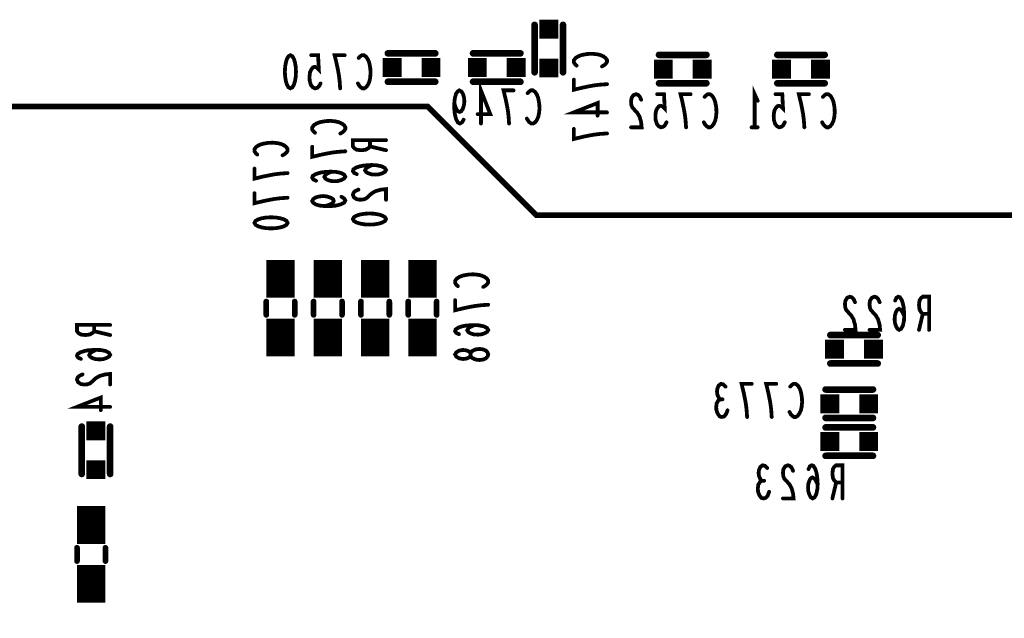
# Model space of a CAD drawing. Extents: x 0 to 8.86, y -3.29 to 6.3.
# Tile 68 of 129: x 4.75 to 5.79, y 2.93 to 3.56. Entities that reach past the tile are written whole.
import ezdxf

# ---------------------------------------------------------------- set-up
doc = ezdxf.new("R2010")
doc.units = 0
doc.layers.get('0').update_dxf_attribs({"color": 3, "linetype": 'CONTINUOUS'})

# ---------------------------------------------------------------- blocks, each defined once
blk = doc.blocks.new('PAD_S1')
at = {"const_width": 1}
blk.add_lwpolyline([(-0.5, 0), (0.5, 0)], dxfattribs=at)
blk = doc.blocks.new('PAD_R1')
at = {"const_width": 0.5}
blk.add_lwpolyline([(0.25, 0, 1), (-0.25, 0, 1)], format="xyb", close=True, dxfattribs=at)

msp = doc.modelspace()

# ---------------------------------------------------------------- linework, layer by layer
for points, const_width in [([(5.2935, 3.50913), (5.2935, 3.55913)], 0.007), ([(5.2935, 3.50913), (5.2935, 3.55913)], 0.007), ([(5.3235, 3.50913), (5.3235, 3.55913)], 0.007), ([(5.3235, 3.50913), (5.3235, 3.55913)], 0.007), ([(5.06737, 3.49738), (5.06577, 3.49446), (5.0639, 3.49271), (5.0615, 3.49213), (5.0591, 3.4933), (5.05723, 3.49563), (5.0559, 3.49971), (5.05563, 3.50438), (5.05617, 3.50905), (5.0575, 3.51196), (5.05937, 3.5143), (5.06123, 3.51488), (5.0631, 3.5143), (5.0655, 3.51196), (5.0647, 3.52713), (5.0575, 3.52713)], 0.004), ([(5.08803, 3.49213), (5.0875, 3.49971), (5.0867, 3.50613), (5.08563, 3.51196), (5.0843, 3.51838), (5.08217, 3.52713), (5.09283, 3.52713)], 0.004), ([(5.10763, 3.52421), (5.10923, 3.52596), (5.1111, 3.52713), (5.11323, 3.52713), (5.11563, 3.52538), (5.1175, 3.52246), (5.11883, 3.51896), (5.1199, 3.51313), (5.12017, 3.50788), (5.11963, 3.50263), (5.11883, 3.49913), (5.11723, 3.49563), (5.11537, 3.4933), (5.1135, 3.49213), (5.11163, 3.49213), (5.10977, 3.4933), (5.10817, 3.49505), (5.10683, 3.49738)], 0.004), ([(5.1385, 3.52913), (5.1885, 3.52913)], 0.007), ([(5.1385, 3.52913), (5.1885, 3.52913)], 0.007), ([(5.2785, 3.52913), (5.2285, 3.52913)], 0.007), ([(5.2785, 3.52913), (5.2285, 3.52913)], 0.007), ([(5.33792, 3.51613), (5.33617, 3.51773), (5.335, 3.5196), (5.335, 3.52173), (5.33675, 3.52413), (5.33967, 3.526), (5.34317, 3.52733), (5.349, 3.5284), (5.35425, 3.52867), (5.3595, 3.52813), (5.363, 3.52733), (5.3665, 3.52573), (5.36883, 3.52387), (5.37, 3.522), (5.37, 3.52013), (5.36883, 3.51827), (5.36708, 3.51667), (5.36475, 3.51533)], 0.004), ([(5.475, 3.5275), (5.425, 3.5275)], 0.007), ([(5.475, 3.5275), (5.425, 3.5275)], 0.007), ([(5.6, 3.5275), (5.55, 3.5275)], 0.007), ([(5.6, 3.5275), (5.55, 3.5275)], 0.007), ([(5.1385, 3.49913), (5.1885, 3.49913)], 0.007), ([(5.1385, 3.49913), (5.1885, 3.49913)], 0.007), ([(5.2785, 3.49913), (5.2285, 3.49913)], 0.007), ([(5.2785, 3.49913), (5.2285, 3.49913)], 0.007), ([(5.2368, 3.455), (5.2368, 3.49), (5.24667, 3.46492), (5.23333, 3.46492)], 0.004), ([(5.37, 3.49653), (5.36242, 3.496), (5.356, 3.4952), (5.35017, 3.49413), (5.34375, 3.4928), (5.335, 3.49067), (5.335, 3.50133)], 0.004), ([(5.475, 3.4975), (5.425, 3.4975)], 0.007), ([(5.475, 3.4975), (5.425, 3.4975)], 0.007), ([(5.6, 3.4975), (5.55, 3.4975)], 0.007), ([(5.6, 3.4975), (5.55, 3.4975)], 0.007), ([(5.21853, 3.45908), (5.21667, 3.45617), (5.21453, 3.455), (5.2124, 3.45617), (5.21053, 3.45967), (5.2092, 3.46492), (5.20867, 3.47017), (5.20867, 3.47658), (5.2092, 3.48183), (5.21053, 3.4865), (5.21213, 3.48883), (5.214, 3.49), (5.21613, 3.48883), (5.21773, 3.4865), (5.2188, 3.483), (5.21933, 3.47833), (5.2188, 3.47425), (5.21747, 3.47017), (5.21587, 3.46783), (5.214, 3.46725), (5.21187, 3.46842), (5.21027, 3.47133), (5.20867, 3.47658)], 0.004), ([(5.26653, 3.455), (5.266, 3.46258), (5.2652, 3.469), (5.26413, 3.47483), (5.2628, 3.48125), (5.26067, 3.49), (5.27133, 3.49)], 0.004), ([(5.28613, 3.48708), (5.28773, 3.48883), (5.2896, 3.49), (5.29173, 3.49), (5.29413, 3.48825), (5.296, 3.48533), (5.29733, 3.48183), (5.2984, 3.476), (5.29867, 3.47075), (5.29813, 3.4655), (5.29733, 3.462), (5.29573, 3.4585), (5.29387, 3.45617), (5.292, 3.455), (5.29013, 3.455), (5.28827, 3.45617), (5.28667, 3.45792), (5.28533, 3.46025)], 0.004), ([(5.40607, 3.48017), (5.40447, 3.48367), (5.4026, 3.48542), (5.40047, 3.486), (5.3978, 3.48483), (5.39593, 3.48192), (5.3954, 3.47842), (5.39567, 3.47492), (5.39673, 3.472), (5.40207, 3.46617), (5.40447, 3.46208), (5.40607, 3.45625), (5.4066, 3.451), (5.3954, 3.451)], 0.004), ([(5.43287, 3.45625), (5.43127, 3.45333), (5.4294, 3.45158), (5.427, 3.451), (5.4246, 3.45217), (5.42273, 3.4545), (5.4214, 3.45858), (5.42113, 3.46325), (5.42167, 3.46792), (5.423, 3.47083), (5.42487, 3.47317), (5.42673, 3.47375), (5.4286, 3.47317), (5.431, 3.47083), (5.4302, 3.486), (5.423, 3.486)], 0.004), ([(5.45353, 3.451), (5.453, 3.45858), (5.4522, 3.465), (5.45113, 3.47083), (5.4498, 3.47725), (5.44767, 3.486), (5.45833, 3.486)], 0.004), ([(5.47313, 3.48308), (5.47473, 3.48483), (5.4766, 3.486), (5.47873, 3.486), (5.48113, 3.48425), (5.483, 3.48133), (5.48433, 3.47783), (5.4854, 3.472), (5.48567, 3.46675), (5.48513, 3.4615), (5.48433, 3.458), (5.48273, 3.4545), (5.48087, 3.45217), (5.479, 3.451), (5.47713, 3.451), (5.47527, 3.45217), (5.47367, 3.45392), (5.47233, 3.45625)], 0.004), ([(5.526, 3.451), (5.526, 3.486), (5.5292, 3.479)], 0.004), ([(5.55787, 3.45625), (5.55627, 3.45333), (5.5544, 3.45158), (5.552, 3.451), (5.5496, 3.45217), (5.54773, 3.4545), (5.5464, 3.45858), (5.54613, 3.46325), (5.54667, 3.46792), (5.548, 3.47083), (5.54987, 3.47317), (5.55173, 3.47375), (5.5536, 3.47317), (5.556, 3.47083), (5.5552, 3.486), (5.548, 3.486)], 0.004), ([(5.57853, 3.451), (5.578, 3.45858), (5.5772, 3.465), (5.57613, 3.47083), (5.5748, 3.47725), (5.57267, 3.486), (5.58333, 3.486)], 0.004), ([(5.59813, 3.48308), (5.59973, 3.48483), (5.6016, 3.486), (5.60373, 3.486), (5.60613, 3.48425), (5.608, 3.48133), (5.60933, 3.47783), (5.6104, 3.472), (5.61067, 3.46675), (5.61013, 3.4615), (5.60933, 3.458), (5.60773, 3.4545), (5.60587, 3.45217), (5.604, 3.451), (5.60213, 3.451), (5.60027, 3.45217), (5.59867, 3.45392), (5.59733, 3.45625)], 0.004), ([(4.7355, 3.47313), (5.1805, 3.47313), (5.2955, 3.35813), (5.9935, 3.35813), (6.0375, 3.40213)], 0.006), ([(5.37, 3.4668), (5.335, 3.4668), (5.36008, 3.47667), (5.36008, 3.46333)], 0.004), ([(5.06142, 3.44526), (5.05967, 3.44686), (5.0585, 3.44873), (5.0585, 3.45086), (5.06025, 3.45326), (5.06317, 3.45513), (5.06667, 3.45646), (5.0725, 3.45753), (5.07775, 3.4578), (5.083, 3.45726), (5.0865, 3.45646), (5.09, 3.45486), (5.09233, 3.453), (5.0935, 3.45113), (5.0935, 3.44926), (5.09233, 3.4474), (5.09058, 3.4458), (5.08825, 3.44446)], 0.004), ([(5.37, 3.44453), (5.36242, 3.444), (5.356, 3.4432), (5.35017, 3.44213), (5.34375, 3.4408), (5.335, 3.43867), (5.335, 3.44933)], 0.004), ([(5.5292, 3.451), (5.5228, 3.451)], 0.004), ([(5.00042, 3.42226), (4.99867, 3.42386), (4.9975, 3.42573), (4.9975, 3.42786), (4.99925, 3.43026), (5.00217, 3.43213), (5.00567, 3.43346), (5.0115, 3.43453), (5.01675, 3.4348), (5.022, 3.43426), (5.0255, 3.43346), (5.029, 3.43186), (5.03133, 3.43), (5.0325, 3.42813), (5.0325, 3.42626), (5.03133, 3.4244), (5.02958, 3.4228), (5.02725, 3.42146)], 0.004), ([(5.1365, 3.43746), (5.1015, 3.43746), (5.1015, 3.4308), (5.10325, 3.42866), (5.10558, 3.42733), (5.11025, 3.4268), (5.11492, 3.42733), (5.11783, 3.42893), (5.11958, 3.4308), (5.11958, 3.43746)], 0.004), ([(5.0935, 3.42566), (5.08592, 3.42513), (5.0795, 3.42433), (5.07367, 3.42326), (5.06725, 3.42193), (5.0585, 3.4198), (5.0585, 3.43046)], 0.004), ([(5.11958, 3.4308), (5.1365, 3.4268)], 0.004), ([(5.12192, 3.4112), (5.11783, 3.40933), (5.1155, 3.40773), (5.11433, 3.4056), (5.1155, 3.40373), (5.11783, 3.4024), (5.12133, 3.40133), (5.12542, 3.40106), (5.12892, 3.40133), (5.13242, 3.4024), (5.13533, 3.404), (5.1365, 3.40586), (5.13533, 3.408), (5.13183, 3.40986), (5.12658, 3.41093), (5.12075, 3.4112), (5.11317, 3.41066), (5.10908, 3.40986), (5.105, 3.40853), (5.10208, 3.40666), (5.1015, 3.4048), (5.10267, 3.40293), (5.10558, 3.4016)], 0.004), ([(5.0325, 3.40266), (5.02492, 3.40213), (5.0185, 3.40133), (5.01267, 3.40026), (5.00625, 3.39893), (4.9975, 3.3968), (4.9975, 3.40746)], 0.004), ([(5.07892, 3.4042), (5.07483, 3.40233), (5.0725, 3.40073), (5.07133, 3.3986), (5.0725, 3.39673), (5.07483, 3.3954), (5.07833, 3.39433), (5.08242, 3.39406), (5.08592, 3.39433), (5.08942, 3.3954), (5.09233, 3.397), (5.0935, 3.39886), (5.09233, 3.401), (5.08883, 3.40286), (5.08358, 3.40393), (5.07775, 3.4042), (5.07017, 3.40366), (5.06608, 3.40286), (5.062, 3.40153), (5.05908, 3.39966), (5.0585, 3.3978), (5.05967, 3.39593), (5.06258, 3.3946)], 0.004), ([(5.0325, 3.37666), (5.02492, 3.37613), (5.0185, 3.37533), (5.01267, 3.37426), (5.00625, 3.37293), (4.9975, 3.3708), (4.9975, 3.38146)], 0.004), ([(5.10733, 3.3852), (5.10383, 3.3836), (5.10208, 3.38173), (5.1015, 3.3796), (5.10267, 3.37693), (5.10558, 3.37506), (5.10908, 3.37453), (5.11258, 3.3748), (5.1155, 3.37586), (5.12133, 3.3812), (5.12542, 3.3836), (5.13125, 3.3852), (5.1365, 3.38573), (5.1365, 3.37453)], 0.004), ([(5.08942, 3.37766), (5.09233, 3.3758), (5.0935, 3.37366), (5.09233, 3.37153), (5.08883, 3.36966), (5.08358, 3.36833), (5.07833, 3.3678), (5.07192, 3.3678), (5.06667, 3.36833), (5.062, 3.36966), (5.05967, 3.37126), (5.0585, 3.37313), (5.05967, 3.37526), (5.062, 3.37686), (5.0655, 3.37793), (5.07017, 3.37846), (5.07425, 3.37793), (5.07833, 3.3766), (5.08067, 3.375), (5.08125, 3.37313), (5.08008, 3.371), (5.07717, 3.3694), (5.07192, 3.3678)], 0.004), ([(5.025, 3.271), (5.025, 3.311)], 0.03), ([(5.075, 3.271), (5.075, 3.311)], 0.03), ([(5.125, 3.271), (5.125, 3.311)], 0.03), ([(5.175, 3.271), (5.175, 3.311)], 0.03), ([(5.21242, 3.28326), (5.21067, 3.28486), (5.2095, 3.28673), (5.2095, 3.28886), (5.21125, 3.29126), (5.21417, 3.29313), (5.21767, 3.29446), (5.2235, 3.29553), (5.22875, 3.2958), (5.234, 3.29526), (5.2375, 3.29446), (5.241, 3.29286), (5.24333, 3.291), (5.2445, 3.28913), (5.2445, 3.28726), (5.24333, 3.2854), (5.24158, 3.2838), (5.23925, 3.28246)], 0.004), ([(5.01, 3.267), (5.01, 3.253)], 0.006), ([(5.01, 3.267), (5.01, 3.253)], 0.006), ([(5.04, 3.267), (5.04, 3.253)], 0.006), ([(5.04, 3.267), (5.04, 3.253)], 0.006), ([(5.06, 3.253), (5.06, 3.267)], 0.006), ([(5.06, 3.253), (5.06, 3.267)], 0.006), ([(5.09, 3.253), (5.09, 3.267)], 0.006), ([(5.09, 3.253), (5.09, 3.267)], 0.006), ([(5.11, 3.267), (5.11, 3.253)], 0.006), ([(5.11, 3.267), (5.11, 3.253)], 0.006), ([(5.14, 3.267), (5.14, 3.253)], 0.006), ([(5.14, 3.267), (5.14, 3.253)], 0.006), ([(5.16, 3.267), (5.16, 3.253)], 0.006), ([(5.16, 3.267), (5.16, 3.253)], 0.006), ([(5.19, 3.267), (5.19, 3.253)], 0.006), ([(5.19, 3.267), (5.19, 3.253)], 0.006), ([(5.2445, 3.26366), (5.23692, 3.26313), (5.2305, 3.26233), (5.22467, 3.26126), (5.21825, 3.25993), (5.2095, 3.2578), (5.2095, 3.26846)], 0.004), ([(5.63207, 3.2663), (5.63047, 3.2698), (5.6286, 3.27155), (5.62647, 3.27213), (5.6238, 3.27096), (5.62193, 3.26805), (5.6214, 3.26455), (5.62167, 3.26105), (5.62273, 3.25813), (5.62807, 3.2523), (5.63047, 3.24821), (5.63207, 3.24238), (5.6326, 3.23713), (5.6214, 3.23713)], 0.004), ([(5.65807, 3.2663), (5.65647, 3.2698), (5.6546, 3.27155), (5.65247, 3.27213), (5.6498, 3.27096), (5.64793, 3.26805), (5.6474, 3.26455), (5.64767, 3.26105), (5.64873, 3.25813), (5.65407, 3.2523), (5.65647, 3.24821), (5.65807, 3.24238), (5.6586, 3.23713), (5.6474, 3.23713)], 0.004), ([(5.68407, 3.25171), (5.6822, 3.2558), (5.6806, 3.25813), (5.67847, 3.2593), (5.6766, 3.25813), (5.67527, 3.2558), (5.6742, 3.2523), (5.67393, 3.24821), (5.6742, 3.24471), (5.67527, 3.24121), (5.67687, 3.2383), (5.67873, 3.23713), (5.68087, 3.2383), (5.68273, 3.2418), (5.6838, 3.24705), (5.68407, 3.25288), (5.68353, 3.26046), (5.68273, 3.26455), (5.6814, 3.26863), (5.67953, 3.27155), (5.67767, 3.27213), (5.6758, 3.27096), (5.67447, 3.26805)], 0.004), ([(5.71033, 3.23713), (5.71033, 3.27213), (5.70367, 3.27213), (5.70153, 3.27038), (5.7002, 3.26805), (5.69967, 3.26338), (5.7002, 3.25871), (5.7018, 3.2558), (5.70367, 3.25405), (5.71033, 3.25405)], 0.004), ([(5.025, 3.209), (5.025, 3.249)], 0.03), ([(5.075, 3.209), (5.075, 3.249)], 0.03), ([(5.125, 3.209), (5.125, 3.249)], 0.03), ([(5.175, 3.209), (5.175, 3.249)], 0.03), ([(5.70367, 3.25405), (5.69967, 3.23713)], 0.004), ([(4.845, 3.24233), (4.81, 3.24233), (4.81, 3.23567), (4.81175, 3.23353), (4.81408, 3.2322), (4.81875, 3.23167), (4.82342, 3.2322), (4.82633, 3.2338), (4.82808, 3.23567), (4.82808, 3.24233)], 0.004), ([(4.82808, 3.23567), (4.845, 3.23167)], 0.004), ([(5.22992, 3.2422), (5.22583, 3.24033), (5.2235, 3.23873), (5.22233, 3.2366), (5.2235, 3.23473), (5.22583, 3.2334), (5.22933, 3.23233), (5.23342, 3.23206), (5.23692, 3.23233), (5.24042, 3.2334), (5.24333, 3.235), (5.2445, 3.23686), (5.24333, 3.239), (5.23983, 3.24086), (5.23458, 3.24193), (5.22875, 3.2422), (5.22117, 3.24166), (5.21708, 3.24086), (5.213, 3.23953), (5.21008, 3.23766), (5.2095, 3.2358), (5.21067, 3.23393), (5.21358, 3.2326)], 0.004), ([(5.656, 3.23163), (5.606, 3.23163)], 0.007), ([(5.656, 3.23163), (5.606, 3.23163)], 0.007), ([(4.83042, 3.21607), (4.82633, 3.2142), (4.824, 3.2126), (4.82283, 3.21047), (4.824, 3.2086), (4.82633, 3.20727), (4.82983, 3.2062), (4.83392, 3.20593), (4.83742, 3.2062), (4.84092, 3.20727), (4.84383, 3.20887), (4.845, 3.21073), (4.84383, 3.21287), (4.84033, 3.21473), (4.83508, 3.2158), (4.82925, 3.21607), (4.82167, 3.21553), (4.81758, 3.21473), (4.8135, 3.2134), (4.81058, 3.21153), (4.81, 3.20967), (4.81117, 3.2078), (4.81408, 3.20647)], 0.004), ([(5.656, 3.20163), (5.606, 3.20163)], 0.007), ([(5.656, 3.20163), (5.606, 3.20163)], 0.007), ([(4.81583, 3.19007), (4.81233, 3.18847), (4.81058, 3.1866), (4.81, 3.18447), (4.81117, 3.1818), (4.81408, 3.17993), (4.81758, 3.1794), (4.82108, 3.17967), (4.824, 3.18073), (4.82983, 3.18607), (4.83392, 3.18847), (4.83975, 3.19007), (4.845, 3.1906), (4.845, 3.1794)], 0.004), ([(5.48963, 3.1638), (5.48803, 3.16555), (5.4867, 3.16846), (5.48617, 3.17196), (5.4867, 3.17546), (5.48803, 3.17838), (5.49043, 3.18013), (5.49283, 3.17955), (5.49523, 3.17721)], 0.004), ([(5.51803, 3.14513), (5.5175, 3.15271), (5.5167, 3.15913), (5.51563, 3.16496), (5.5143, 3.17138), (5.51217, 3.18013), (5.52283, 3.18013)], 0.004), ([(5.54403, 3.14513), (5.5435, 3.15271), (5.5427, 3.15913), (5.54163, 3.16496), (5.5403, 3.17138), (5.53817, 3.18013), (5.54883, 3.18013)], 0.004), ([(5.56363, 3.17721), (5.56523, 3.17896), (5.5671, 3.18013), (5.56923, 3.18013), (5.57163, 3.17838), (5.5735, 3.17546), (5.57483, 3.17196), (5.5759, 3.16613), (5.57617, 3.16088), (5.57563, 3.15563), (5.57483, 3.15213), (5.57323, 3.14863), (5.57137, 3.1463), (5.5695, 3.14513), (5.56763, 3.14513), (5.56577, 3.1463), (5.56417, 3.14805), (5.56283, 3.15038)], 0.004), ([(5.651, 3.17413), (5.601, 3.17413)], 0.007), ([(5.651, 3.17413), (5.601, 3.17413)], 0.007), ([(4.845, 3.1558), (4.81, 3.1558), (4.83508, 3.16567), (4.83508, 3.15233)], 0.004), ([(5.49737, 3.15213), (5.49577, 3.14805), (5.49363, 3.14571), (5.49123, 3.14513), (5.4891, 3.14571), (5.48697, 3.14863), (5.48563, 3.15213), (5.48537, 3.15563), (5.4859, 3.15971), (5.48777, 3.16263), (5.48963, 3.1638), (5.49203, 3.1638)], 0.004), ([(5.651, 3.14413), (5.601, 3.14413)], 0.007), ([(5.651, 3.14413), (5.601, 3.14413)], 0.007), ([(4.815, 3.085), (4.815, 3.135)], 0.007), ([(4.815, 3.085), (4.815, 3.135)], 0.007), ([(4.845, 3.085), (4.845, 3.135)], 0.007), ([(4.845, 3.085), (4.845, 3.135)], 0.007), ([(5.651, 3.13413), (5.601, 3.13413)], 0.007), ([(5.651, 3.13413), (5.601, 3.13413)], 0.007), ([(5.651, 3.10413), (5.601, 3.10413)], 0.007), ([(5.651, 3.10413), (5.601, 3.10413)], 0.007), ([(5.53363, 3.0778), (5.53203, 3.07955), (5.5307, 3.08246), (5.53017, 3.08596), (5.5307, 3.08946), (5.53203, 3.09238), (5.53443, 3.09413), (5.53683, 3.09355), (5.53923, 3.09121)], 0.004), ([(5.56657, 3.0883), (5.56497, 3.0918), (5.5631, 3.09355), (5.56097, 3.09413), (5.5583, 3.09296), (5.55643, 3.09005), (5.5559, 3.08655), (5.55617, 3.08305), (5.55723, 3.08013), (5.56257, 3.0743), (5.56497, 3.07021), (5.56657, 3.06438), (5.5671, 3.05913), (5.5559, 3.05913)], 0.004), ([(5.59257, 3.07371), (5.5907, 3.0778), (5.5891, 3.08013), (5.58697, 3.0813), (5.5851, 3.08013), (5.58377, 3.0778), (5.5827, 3.0743), (5.58243, 3.07021), (5.5827, 3.06671), (5.58377, 3.06321), (5.58537, 3.0603), (5.58723, 3.05913), (5.58937, 3.0603), (5.59123, 3.0638), (5.5923, 3.06905), (5.59257, 3.07488), (5.59203, 3.08246), (5.59123, 3.08655), (5.5899, 3.09063), (5.58803, 3.09355), (5.58617, 3.09413), (5.5843, 3.09296), (5.58297, 3.09005)], 0.004), ([(5.61883, 3.05913), (5.61883, 3.09413), (5.61217, 3.09413), (5.61003, 3.09238), (5.6087, 3.09005), (5.60817, 3.08538), (5.6087, 3.08071), (5.6103, 3.0778), (5.61217, 3.07605), (5.61883, 3.07605)], 0.004), ([(5.54137, 3.06613), (5.53977, 3.06205), (5.53763, 3.05971), (5.53523, 3.05913), (5.5331, 3.05971), (5.53097, 3.06263), (5.52963, 3.06613), (5.52937, 3.06963), (5.5299, 3.07371), (5.53177, 3.07663), (5.53363, 3.0778), (5.53603, 3.0778)], 0.004), ([(5.61217, 3.07605), (5.60817, 3.05913)], 0.004), ([(4.825, 3.011), (4.825, 3.051)], 0.03), ([(4.81, 3.007), (4.81, 2.993)], 0.006), ([(4.81, 3.007), (4.81, 2.993)], 0.006), ([(4.84, 3.007), (4.84, 2.993)], 0.006), ([(4.84, 3.007), (4.84, 2.993)], 0.006), ([(4.825, 2.949), (4.825, 2.989)], 0.03), ([(5.81249, 2.96356), (5.87649, 2.96356)], 0.062)]:
    msp.add_lwpolyline(points, dxfattribs=dict(const_width=const_width))
at = {"const_width": 0.004}
for points in [[(5.0355, 3.52713), (5.03763, 3.52596), (5.03923, 3.52305), (5.0403, 3.51955), (5.0411, 3.51488), (5.04137, 3.50963), (5.0411, 3.50438), (5.0403, 3.49971), (5.03923, 3.49621), (5.03763, 3.4933), (5.0355, 3.49213), (5.03337, 3.4933), (5.03177, 3.49621), (5.0307, 3.49971), (5.0299, 3.50438), (5.02963, 3.50963), (5.0299, 3.51488), (5.0307, 3.51955), (5.03177, 3.52305), (5.03337, 3.52596)], [(5.1015, 3.35413), (5.10267, 3.35626), (5.10558, 3.35786), (5.10908, 3.35893), (5.11375, 3.35973), (5.119, 3.36), (5.12425, 3.35973), (5.12892, 3.35893), (5.13242, 3.35786), (5.13533, 3.35626), (5.1365, 3.35413), (5.13533, 3.352), (5.13242, 3.3504), (5.12892, 3.34933), (5.12425, 3.34853), (5.119, 3.34826), (5.11375, 3.34853), (5.10908, 3.34933), (5.10558, 3.3504), (5.10267, 3.352)], [(4.9975, 3.35013), (4.99867, 3.35226), (5.00158, 3.35386), (5.00508, 3.35493), (5.00975, 3.35573), (5.015, 3.356), (5.02025, 3.35573), (5.02492, 3.35493), (5.02842, 3.35386), (5.03133, 3.35226), (5.0325, 3.35013), (5.03133, 3.348), (5.02842, 3.3464), (5.02492, 3.34533), (5.02025, 3.34453), (5.015, 3.34426), (5.00975, 3.34453), (5.00508, 3.34533), (5.00158, 3.3464), (4.99867, 3.348)], [(5.2445, 3.21113), (5.24392, 3.20926), (5.24217, 3.20713), (5.23925, 3.2058), (5.23517, 3.20526), (5.23108, 3.2058), (5.22758, 3.2074), (5.22583, 3.2098), (5.22583, 3.21246), (5.22467, 3.21406), (5.22175, 3.2154), (5.21767, 3.21593), (5.21358, 3.21513), (5.21067, 3.21326), (5.2095, 3.21113), (5.21067, 3.209), (5.21358, 3.20713), (5.21767, 3.20633), (5.22175, 3.20686), (5.22467, 3.2082), (5.22583, 3.2098), (5.22583, 3.21246), (5.22758, 3.21486), (5.23108, 3.21646), (5.23517, 3.217), (5.23925, 3.21646), (5.24217, 3.21513), (5.24392, 3.213)]]:
    msp.add_lwpolyline(points, close=True, dxfattribs=at)

# ---------------------------------------------------------------- block references
for name, p, xscale, yscale in [('PAD_S1', (5.3085, 3.55463), 0.02, 0.02), ('PAD_R1', (5.2935, 3.55913), 0.007, 0.007), ('PAD_R1', (5.2935, 3.55913), 0.007, 0.007), ('PAD_R1', (5.3235, 3.55913), 0.007, 0.007), ('PAD_R1', (5.3235, 3.55913), 0.007, 0.007), ('PAD_R1', (5.0575, 3.52713), 0.004, 0.004), ('PAD_R1', (5.09283, 3.52713), 0.004, 0.004), ('PAD_R1', (5.1385, 3.52913), 0.007, 0.007), ('PAD_R1', (5.1385, 3.52913), 0.007, 0.007), ('PAD_R1', (5.1885, 3.52913), 0.007, 0.007), ('PAD_R1', (5.1885, 3.52913), 0.007, 0.007), ('PAD_R1', (5.2285, 3.52913), 0.007, 0.007), ('PAD_R1', (5.2285, 3.52913), 0.007, 0.007), ('PAD_R1', (5.2785, 3.52913), 0.007, 0.007), ('PAD_R1', (5.2785, 3.52913), 0.007, 0.007), ('PAD_R1', (5.425, 3.5275), 0.007, 0.007), ('PAD_R1', (5.425, 3.5275), 0.007, 0.007), ('PAD_R1', (5.475, 3.5275), 0.007, 0.007), ('PAD_R1', (5.475, 3.5275), 0.007, 0.007), ('PAD_R1', (5.55, 3.5275), 0.007, 0.007), ('PAD_R1', (5.55, 3.5275), 0.007, 0.007), ('PAD_R1', (5.6, 3.5275), 0.007, 0.007), ('PAD_R1', (5.6, 3.5275), 0.007, 0.007), ('PAD_R1', (5.10763, 3.52421), 0.004, 0.004), ('PAD_S1', (5.143, 3.51413), 0.02, 0.02), ('PAD_S1', (5.184, 3.51413), 0.02, 0.02), ('PAD_S1', (5.233, 3.51413), 0.02, 0.02), ('PAD_S1', (5.274, 3.51413), 0.02, 0.02), ('PAD_S1', (5.3085, 3.51363), 0.02, 0.02), ('PAD_R1', (5.33792, 3.51613), 0.004, 0.004), ('PAD_R1', (5.36475, 3.51533), 0.004, 0.004), ('PAD_S1', (5.4295, 3.5125), 0.02, 0.02), ('PAD_S1', (5.4705, 3.5125), 0.02, 0.02), ('PAD_S1', (5.5545, 3.5125), 0.02, 0.02), ('PAD_S1', (5.5955, 3.5125), 0.02, 0.02), ('PAD_R1', (5.2935, 3.50913), 0.007, 0.007), ('PAD_R1', (5.2935, 3.50913), 0.007, 0.007), ('PAD_R1', (5.3235, 3.50913), 0.007, 0.007), ('PAD_R1', (5.3235, 3.50913), 0.007, 0.007), ('PAD_R1', (5.06737, 3.49738), 0.004, 0.004), ('PAD_R1', (5.10683, 3.49738), 0.004, 0.004), ('PAD_R1', (5.1385, 3.49913), 0.007, 0.007), ('PAD_R1', (5.1385, 3.49913), 0.007, 0.007), ('PAD_R1', (5.1885, 3.49913), 0.007, 0.007), ('PAD_R1', (5.1885, 3.49913), 0.007, 0.007), ('PAD_R1', (5.2285, 3.49913), 0.007, 0.007), ('PAD_R1', (5.2285, 3.49913), 0.007, 0.007), ('PAD_R1', (5.2785, 3.49913), 0.007, 0.007), ('PAD_R1', (5.2785, 3.49913), 0.007, 0.007), ('PAD_R1', (5.335, 3.50133), 0.004, 0.004), ('PAD_R1', (5.37, 3.49653), 0.004, 0.004), ('PAD_R1', (5.425, 3.4975), 0.007, 0.007), ('PAD_R1', (5.425, 3.4975), 0.007, 0.007), ('PAD_R1', (5.475, 3.4975), 0.007, 0.007), ('PAD_R1', (5.475, 3.4975), 0.007, 0.007), ('PAD_R1', (5.55, 3.4975), 0.007, 0.007), ('PAD_R1', (5.55, 3.4975), 0.007, 0.007), ('PAD_R1', (5.6, 3.4975), 0.007, 0.007), ('PAD_R1', (5.6, 3.4975), 0.007, 0.007), ('PAD_R1', (5.08803, 3.49213), 0.004, 0.004), ('PAD_R1', (5.27133, 3.49), 0.004, 0.004), ('PAD_R1', (5.28613, 3.48708), 0.004, 0.004), ('PAD_R1', (5.423, 3.486), 0.004, 0.004), ('PAD_R1', (5.45833, 3.486), 0.004, 0.004), ('PAD_R1', (5.548, 3.486), 0.004, 0.004), ('PAD_R1', (5.58333, 3.486), 0.004, 0.004), ('PAD_R1', (5.20867, 3.47658), 0.004, 0.004), ('PAD_R1', (5.40607, 3.48017), 0.004, 0.004), ('PAD_R1', (5.47313, 3.48308), 0.004, 0.004), ('PAD_R1', (5.5292, 3.479), 0.004, 0.004), ('PAD_R1', (5.59813, 3.48308), 0.004, 0.004), ('PAD_R1', (5.23333, 3.46492), 0.004, 0.004), ('PAD_R1', (5.36008, 3.46333), 0.004, 0.004), ('PAD_R1', (5.37, 3.4668), 0.004, 0.004), ('PAD_R1', (5.21853, 3.45908), 0.004, 0.004), ('PAD_R1', (5.2368, 3.455), 0.004, 0.004), ('PAD_R1', (5.26653, 3.455), 0.004, 0.004), ('PAD_R1', (5.28533, 3.46025), 0.004, 0.004), ('PAD_R1', (5.43287, 3.45625), 0.004, 0.004), ('PAD_R1', (5.47233, 3.45625), 0.004, 0.004), ('PAD_R1', (5.55787, 3.45625), 0.004, 0.004), ('PAD_R1', (5.59733, 3.45625), 0.004, 0.004), ('PAD_R1', (5.06142, 3.44526), 0.004, 0.004), ('PAD_R1', (5.08825, 3.44446), 0.004, 0.004), ('PAD_R1', (5.335, 3.44933), 0.004, 0.004), ('PAD_R1', (5.37, 3.44453), 0.004, 0.004), ('PAD_R1', (5.3954, 3.451), 0.004, 0.004), ('PAD_R1', (5.45353, 3.451), 0.004, 0.004), ('PAD_R1', (5.5228, 3.451), 0.004, 0.004), ('PAD_R1', (5.526, 3.451), 0.004, 0.004), ('PAD_R1', (5.5292, 3.451), 0.004, 0.004), ('PAD_R1', (5.57853, 3.451), 0.004, 0.004), ('PAD_R1', (5.11958, 3.43746), 0.004, 0.004), ('PAD_R1', (5.1365, 3.43746), 0.004, 0.004), ('PAD_R1', (5.00042, 3.42226), 0.004, 0.004), ('PAD_R1', (5.02725, 3.42146), 0.004, 0.004), ('PAD_R1', (5.0585, 3.43046), 0.004, 0.004), ('PAD_R1', (5.0935, 3.42566), 0.004, 0.004), ('PAD_R1', (5.11958, 3.4308), 0.004, 0.004), ('PAD_R1', (5.1365, 3.4268), 0.004, 0.004), ('PAD_R1', (5.12192, 3.4112), 0.004, 0.004), ('PAD_R1', (4.9975, 3.40746), 0.004, 0.004), ('PAD_R1', (5.0325, 3.40266), 0.004, 0.004), ('PAD_R1', (5.07892, 3.4042), 0.004, 0.004), ('PAD_R1', (5.10558, 3.4016), 0.004, 0.004), ('PAD_R1', (5.06258, 3.3946), 0.004, 0.004), ('PAD_R1', (4.9975, 3.38146), 0.004, 0.004), ('PAD_R1', (5.10733, 3.3852), 0.004, 0.004), ('PAD_R1', (5.0325, 3.37666), 0.004, 0.004), ('PAD_R1', (5.08942, 3.37766), 0.004, 0.004), ('PAD_R1', (5.1365, 3.37453), 0.004, 0.004), ('PAD_R1', (5.07192, 3.3678), 0.004, 0.004), ('PAD_R1', (5.21242, 3.28326), 0.004, 0.004), ('PAD_R1', (5.23925, 3.28246), 0.004, 0.004), ('PAD_R1', (5.01, 3.267), 0.006, 0.006), ('PAD_R1', (5.01, 3.267), 0.006, 0.006), ('PAD_R1', (5.04, 3.267), 0.006, 0.006), ('PAD_R1', (5.04, 3.267), 0.006, 0.006), ('PAD_R1', (5.06, 3.267), 0.006, 0.006), ('PAD_R1', (5.06, 3.267), 0.006, 0.006), ('PAD_R1', (5.09, 3.267), 0.006, 0.006), ('PAD_R1', (5.09, 3.267), 0.006, 0.006), ('PAD_R1', (5.11, 3.267), 0.006, 0.006), ('PAD_R1', (5.11, 3.267), 0.006, 0.006), ('PAD_R1', (5.14, 3.267), 0.006, 0.006), ('PAD_R1', (5.14, 3.267), 0.006, 0.006), ('PAD_R1', (5.16, 3.267), 0.006, 0.006), ('PAD_R1', (5.16, 3.267), 0.006, 0.006), ('PAD_R1', (5.19, 3.267), 0.006, 0.006), ('PAD_R1', (5.19, 3.267), 0.006, 0.006), ('PAD_R1', (5.2095, 3.26846), 0.004, 0.004), ('PAD_R1', (5.63207, 3.2663), 0.004, 0.004), ('PAD_R1', (5.65807, 3.2663), 0.004, 0.004), ('PAD_R1', (5.67447, 3.26805), 0.004, 0.004), ('PAD_R1', (5.2445, 3.26366), 0.004, 0.004), ('PAD_R1', (5.01, 3.253), 0.006, 0.006), ('PAD_R1', (5.01, 3.253), 0.006, 0.006), ('PAD_R1', (5.04, 3.253), 0.006, 0.006), ('PAD_R1', (5.04, 3.253), 0.006, 0.006), ('PAD_R1', (5.06, 3.253), 0.006, 0.006), ('PAD_R1', (5.06, 3.253), 0.006, 0.006), ('PAD_R1', (5.09, 3.253), 0.006, 0.006), ('PAD_R1', (5.09, 3.253), 0.006, 0.006), ('PAD_R1', (5.11, 3.253), 0.006, 0.006), ('PAD_R1', (5.11, 3.253), 0.006, 0.006), ('PAD_R1', (5.14, 3.253), 0.006, 0.006), ('PAD_R1', (5.14, 3.253), 0.006, 0.006), ('PAD_R1', (5.16, 3.253), 0.006, 0.006), ('PAD_R1', (5.16, 3.253), 0.006, 0.006), ('PAD_R1', (5.19, 3.253), 0.006, 0.006), ('PAD_R1', (5.19, 3.253), 0.006, 0.006), ('PAD_R1', (5.68407, 3.25171), 0.004, 0.004), ('PAD_R1', (5.70367, 3.25405), 0.004, 0.004), ('PAD_R1', (5.71033, 3.25405), 0.004, 0.004), ('PAD_R1', (4.82808, 3.24233), 0.004, 0.004), ('PAD_R1', (4.82808, 3.23567), 0.004, 0.004), ('PAD_R1', (4.845, 3.24233), 0.004, 0.004), ('PAD_R1', (5.22992, 3.2422), 0.004, 0.004), ('PAD_R1', (5.6214, 3.23713), 0.004, 0.004), ('PAD_R1', (5.6474, 3.23713), 0.004, 0.004), ('PAD_R1', (5.69967, 3.23713), 0.004, 0.004), ('PAD_R1', (5.71033, 3.23713), 0.004, 0.004), ('PAD_R1', (4.845, 3.23167), 0.004, 0.004), ('PAD_R1', (5.21358, 3.2326), 0.004, 0.004), ('PAD_S1', (5.6105, 3.21663), 0.02, 0.02), ('PAD_R1', (5.606, 3.23163), 0.007, 0.007), ('PAD_R1', (5.606, 3.23163), 0.007, 0.007), ('PAD_S1', (5.6515, 3.21663), 0.02, 0.02), ('PAD_R1', (5.656, 3.23163), 0.007, 0.007), ('PAD_R1', (5.656, 3.23163), 0.007, 0.007), ('PAD_R1', (4.83042, 3.21607), 0.004, 0.004), ('PAD_R1', (4.81408, 3.20647), 0.004, 0.004), ('PAD_R1', (5.606, 3.20163), 0.007, 0.007), ('PAD_R1', (5.606, 3.20163), 0.007, 0.007), ('PAD_R1', (5.656, 3.20163), 0.007, 0.007), ('PAD_R1', (5.656, 3.20163), 0.007, 0.007), ('PAD_R1', (4.81583, 3.19007), 0.004, 0.004), ('PAD_R1', (4.845, 3.1794), 0.004, 0.004), ('PAD_R1', (5.49523, 3.17721), 0.004, 0.004), ('PAD_R1', (5.52283, 3.18013), 0.004, 0.004), ('PAD_R1', (5.54883, 3.18013), 0.004, 0.004), ('PAD_R1', (5.56363, 3.17721), 0.004, 0.004), ('PAD_R1', (5.601, 3.17413), 0.007, 0.007), ('PAD_R1', (5.601, 3.17413), 0.007, 0.007), ('PAD_R1', (5.651, 3.17413), 0.007, 0.007), ('PAD_R1', (5.651, 3.17413), 0.007, 0.007), ('PAD_R1', (5.48963, 3.1638), 0.004, 0.004), ('PAD_R1', (5.49203, 3.1638), 0.004, 0.004), ('PAD_S1', (5.6055, 3.15913), 0.02, 0.02), ('PAD_S1', (5.6465, 3.15913), 0.02, 0.02), ('PAD_R1', (4.83508, 3.15233), 0.004, 0.004), ('PAD_R1', (4.845, 3.1558), 0.004, 0.004), ('PAD_R1', (5.49737, 3.15213), 0.004, 0.004), ('PAD_R1', (5.56283, 3.15038), 0.004, 0.004), ('PAD_R1', (5.51803, 3.14513), 0.004, 0.004), ('PAD_R1', (5.54403, 3.14513), 0.004, 0.004), ('PAD_R1', (5.601, 3.14413), 0.007, 0.007), ('PAD_R1', (5.601, 3.14413), 0.007, 0.007), ('PAD_R1', (5.651, 3.14413), 0.007, 0.007), ('PAD_R1', (5.651, 3.14413), 0.007, 0.007), ('PAD_S1', (4.83, 3.1305), 0.02, 0.02), ('PAD_R1', (4.815, 3.135), 0.007, 0.007), ('PAD_R1', (4.815, 3.135), 0.007, 0.007), ('PAD_R1', (4.845, 3.135), 0.007, 0.007), ('PAD_R1', (4.845, 3.135), 0.007, 0.007), ('PAD_R1', (5.601, 3.13413), 0.007, 0.007), ('PAD_R1', (5.601, 3.13413), 0.007, 0.007), ('PAD_R1', (5.651, 3.13413), 0.007, 0.007), ('PAD_R1', (5.651, 3.13413), 0.007, 0.007), ('PAD_S1', (5.6055, 3.11913), 0.02, 0.02), ('PAD_S1', (5.6465, 3.11913), 0.02, 0.02), ('PAD_R1', (5.601, 3.10413), 0.007, 0.007), ('PAD_R1', (5.601, 3.10413), 0.007, 0.007), ('PAD_R1', (5.651, 3.10413), 0.007, 0.007), ('PAD_R1', (5.651, 3.10413), 0.007, 0.007), ('PAD_S1', (4.83, 3.0895), 0.02, 0.02), ('PAD_R1', (5.53923, 3.09121), 0.004, 0.004), ('PAD_R1', (5.56657, 3.0883), 0.004, 0.004), ('PAD_R1', (5.58297, 3.09005), 0.004, 0.004), ('PAD_R1', (4.815, 3.085), 0.007, 0.007), ('PAD_R1', (4.815, 3.085), 0.007, 0.007), ('PAD_R1', (4.845, 3.085), 0.007, 0.007), ('PAD_R1', (4.845, 3.085), 0.007, 0.007), ('PAD_R1', (5.53363, 3.0778), 0.004, 0.004), ('PAD_R1', (5.53603, 3.0778), 0.004, 0.004), ('PAD_R1', (5.59257, 3.07371), 0.004, 0.004), ('PAD_R1', (5.61217, 3.07605), 0.004, 0.004), ('PAD_R1', (5.61883, 3.07605), 0.004, 0.004), ('PAD_R1', (5.54137, 3.06613), 0.004, 0.004), ('PAD_R1', (5.5559, 3.05913), 0.004, 0.004), ('PAD_R1', (5.60817, 3.05913), 0.004, 0.004), ('PAD_R1', (5.61883, 3.05913), 0.004, 0.004), ('PAD_R1', (4.81, 3.007), 0.006, 0.006), ('PAD_R1', (4.81, 3.007), 0.006, 0.006), ('PAD_R1', (4.84, 3.007), 0.006, 0.006), ('PAD_R1', (4.84, 3.007), 0.006, 0.006), ('PAD_R1', (4.81, 2.993), 0.006, 0.006), ('PAD_R1', (4.81, 2.993), 0.006, 0.006), ('PAD_R1', (4.84, 2.993), 0.006, 0.006), ('PAD_R1', (4.84, 2.993), 0.006, 0.006)]:
    msp.add_blockref(name, p, dxfattribs=dict(xscale=xscale, yscale=yscale))

doc.saveas('drawing.dxf')
